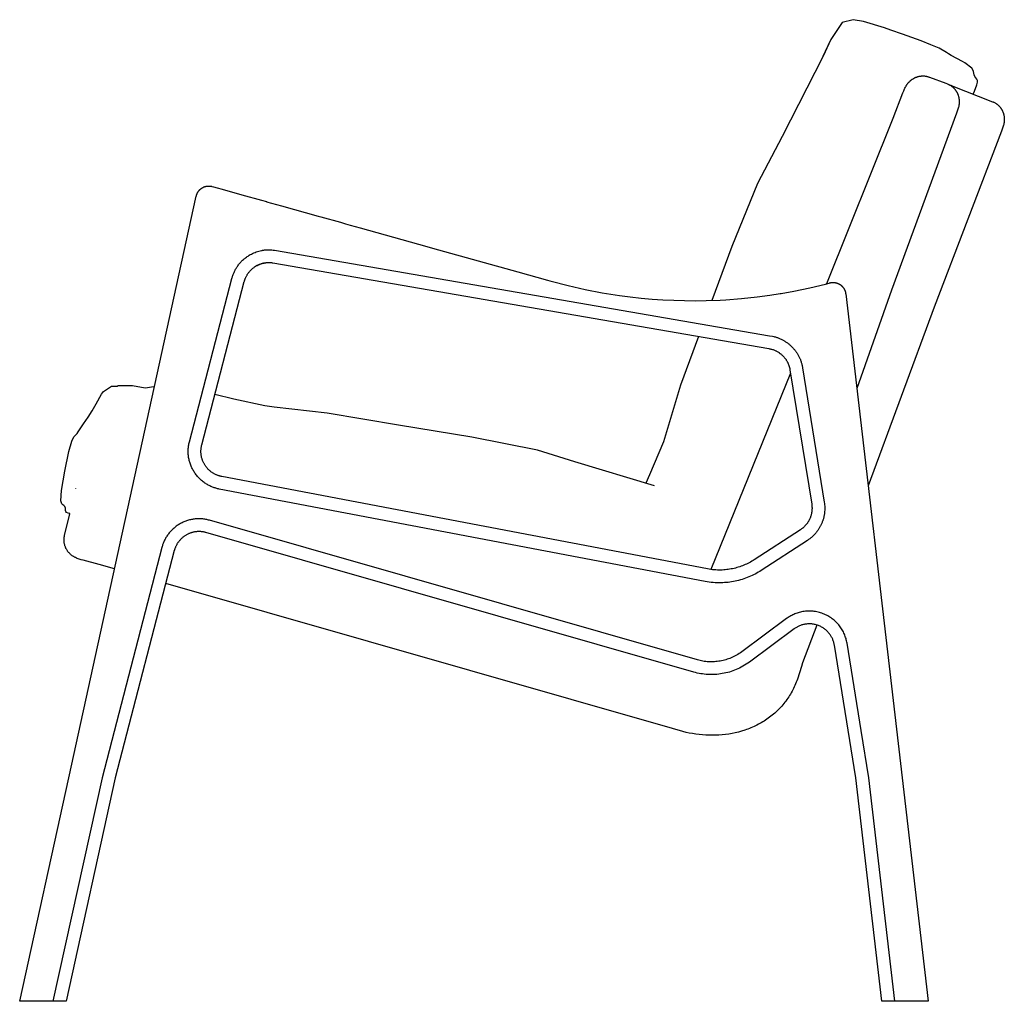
# Model space of a CAD drawing. Header units: millimetres. Extents: x 5000 to 6969, y 0 to 2041.
# Tile 3 of 3: x 6197 to 6969, y 1272 to 2041. Entities that reach past the tile are written whole.
import ezdxf

# ---------------------------------------------------------------- set-up
doc = ezdxf.new("R2010")
doc.units = ezdxf.units.MM
doc.layers.add('Archiv', color=7, linetype='Continuous')
doc.layers.add('Make2D$Sichtbar$Kurven', color=7, linetype='Continuous')

msp = doc.modelspace()

# ---------------------------------------------------------------- linework, layer by layer
at = {"layer": 'Archiv'}
msp.add_lwpolyline([(6801.68, 1763.91), (6739.22, 1610.14)], dxfattribs=at)
at = {"layer": 'Make2D$Sichtbar$Kurven', "color": 7, "lineweight": -3}
for points in [[(6944.89, 1982.66), (6945.89, 1985.02), (6947.81, 1989.95), (6948.26, 1991.9), (6948.11, 1993.25), (6947.59, 1994.43), (6946.09, 1996.49), (6945.6, 1997.69), (6945.31, 1999.05), (6945.18, 2000.28), (6944.88, 2001.27), (6943.71, 2002.98), (6938.22, 2007.04), (6936.49, 2008.12), (6927.48, 2012.89), (6925.42, 2014.25), (6923.82, 2015.34), (6918.12, 2018.62), (6911.65, 2021.32), (6904.12, 2024.31), (6889.39, 2029.74), (6880.37, 2032.63), (6875.27, 2034.5), (6858.8, 2039.64), (6850.85, 2040.96), (6842.25, 2038.8), (6833.39, 2025.53), (6827.26, 2012.42), (6795.26, 1949.53), (6775.82, 1912.47), (6755.7, 1863.34), (6740.06, 1821.01)], [(6827.26, 2012.42), (6832.92, 2024.54)], [(6830.26, 1834.15), (6882.16, 1963.82), (6889.79, 1983.76), (6890.39, 1985.24), (6891.04, 1986.7), (6891.38, 1987.41), (6891.73, 1988.1), (6892.05, 1988.69), (6892.21, 1988.98), (6892.39, 1989.27), (6892.56, 1989.55), (6892.75, 1989.83), (6892.94, 1990.11), (6893.13, 1990.38), (6893.33, 1990.64), (6893.53, 1990.91), (6893.74, 1991.17), (6893.95, 1991.42), (6894.17, 1991.67), (6894.4, 1991.92), (6894.62, 1992.16), (6894.86, 1992.39), (6895.09, 1992.62), (6895.33, 1992.85), (6895.58, 1993.07), (6895.83, 1993.28), (6896.08, 1993.49), (6896.34, 1993.7), (6896.6, 1993.9), (6896.86, 1994.09), (6897.13, 1994.28), (6897.4, 1994.46), (6897.68, 1994.63), (6897.95, 1994.8), (6898.23, 1994.97), (6898.52, 1995.12), (6898.8, 1995.28), (6899.09, 1995.42), (6899.38, 1995.56), (6899.68, 1995.69), (6899.98, 1995.82), (6900.27, 1995.94), (6900.57, 1996.05), (6900.88, 1996.15), (6901.18, 1996.25), (6901.49, 1996.34), (6901.8, 1996.43), (6902.11, 1996.51), (6902.42, 1996.58), (6902.73, 1996.65), (6903.04, 1996.7), (6903.35, 1996.75), (6903.67, 1996.8), (6903.98, 1996.83), (6904.3, 1996.86), (6904.61, 1996.89), (6904.93, 1996.9), (6905.25, 1996.91), (6905.56, 1996.91), (6905.88, 1996.9), (6906.2, 1996.89), (6906.51, 1996.87), (6906.82, 1996.84), (6907.14, 1996.81), (6907.6, 1996.74), (6908.09, 1996.65), (6908.32, 1996.6), (6908.56, 1996.55), (6909.02, 1996.44), (6909.48, 1996.31), (6909.71, 1996.23), (6909.94, 1996.16), (6910.25, 1996.05), (6910.56, 1995.93)], [(6910.56, 1995.93), (6923.4, 1991.12)], [(6923.4, 1991.12), (6924.75, 1990.6)], [(6924.52, 1990.69), (6924.83, 1990.57), (6925.13, 1990.45), (6925.35, 1990.35), (6925.57, 1990.25), (6926, 1990.04), (6926.43, 1989.82), (6926.64, 1989.7), (6926.85, 1989.58), (6927.26, 1989.32), (6927.65, 1989.06), (6927.91, 1988.88), (6928.16, 1988.69), (6928.41, 1988.5), (6928.66, 1988.29), (6928.9, 1988.09), (6929.13, 1987.88), (6929.4, 1987.62), (6929.59, 1987.44), (6929.81, 1987.21), (6930.02, 1986.98), (6930.23, 1986.74), (6930.44, 1986.5), (6930.64, 1986.25), (6930.83, 1986), (6931.02, 1985.74), (6931.21, 1985.48), (6931.38, 1985.22), (6931.56, 1984.95), (6931.72, 1984.68), (6931.88, 1984.4), (6932.04, 1984.12), (6932.19, 1983.84), (6932.33, 1983.55), (6932.47, 1983.26), (6932.6, 1982.96), (6932.72, 1982.66), (6932.84, 1982.36), (6932.96, 1982.06), (6933.06, 1981.75), (6933.16, 1981.44), (6933.26, 1981.13), (6933.34, 1980.82), (6933.42, 1980.5), (6933.5, 1980.18), (6933.57, 1979.86), (6933.63, 1979.54), (6933.68, 1979.22), (6933.73, 1978.89), (6933.77, 1978.57), (6933.81, 1978.24), (6933.84, 1977.91), (6933.86, 1977.58), (6933.88, 1977.25), (6933.89, 1976.92), (6933.89, 1976.59), (6933.89, 1976.26), (6933.87, 1975.92), (6933.86, 1975.59), (6933.83, 1975.26), (6933.8, 1974.93), (6933.77, 1974.6), (6933.72, 1974.27), (6933.68, 1973.94), (6933.62, 1973.61), (6933.56, 1973.28), (6933.49, 1972.95), (6933.33, 1972.3), (6933.13, 1971.55), (6932.91, 1970.8), (6932.42, 1969.28), (6931.89, 1967.77), (6880.93, 1829.13), (6853.57, 1752.04)], [(6924.75, 1990.6), (6928.15, 1989.22)], [(6928.15, 1989.22), (6927.49, 1989.49), (6927.49, 1989.49), (6927.49, 1989.49)], [(6927.49, 1989.49), (6960.08, 1976.72)], [(6960.08, 1976.72), (6960.38, 1976.6), (6960.68, 1976.47), (6960.9, 1976.37), (6961.12, 1976.27), (6961.55, 1976.05), (6961.97, 1975.82), (6962.18, 1975.7), (6962.39, 1975.58), (6962.8, 1975.31), (6963.18, 1975.05), (6963.44, 1974.86), (6963.69, 1974.67), (6963.93, 1974.47), (6964.18, 1974.26), (6964.41, 1974.05), (6964.65, 1973.84), (6964.91, 1973.58), (6965.1, 1973.39), (6965.31, 1973.16), (6965.53, 1972.93), (6965.73, 1972.69), (6965.93, 1972.44), (6966.13, 1972.19), (6966.32, 1971.94), (6966.51, 1971.68), (6966.69, 1971.42), (6966.86, 1971.15), (6967.03, 1970.88), (6967.19, 1970.6), (6967.35, 1970.32), (6967.5, 1970.04), (6967.65, 1969.76), (6967.78, 1969.47), (6967.92, 1969.17), (6968.04, 1968.88), (6968.16, 1968.58), (6968.28, 1968.27), (6968.39, 1967.97), (6968.49, 1967.66), (6968.59, 1967.35), (6968.67, 1967.04), (6968.76, 1966.72), (6968.83, 1966.4), (6968.9, 1966.09), (6968.97, 1965.76), (6969.02, 1965.44), (6969.07, 1965.12), (6969.12, 1964.79), (6969.16, 1964.46), (6969.19, 1964.14), (6969.21, 1963.81), (6969.23, 1963.48), (6969.24, 1963.15), (6969.24, 1962.82), (6969.24, 1962.48), (6969.23, 1962.15), (6969.22, 1961.82), (6969.2, 1961.49), (6969.17, 1961.16), (6969.13, 1960.83), (6969.09, 1960.5), (6969.04, 1960.16), (6968.99, 1959.84), (6968.93, 1959.51), (6968.86, 1959.18), (6968.79, 1958.85), (6968.62, 1958.2), (6968.41, 1957.46), (6968.18, 1956.71), (6967.67, 1955.19), (6967.11, 1953.7), (6914.19, 1815.79), (6862.47, 1675.8)], [(6335.94, 1902.78), (6336, 1903), (6336.05, 1903.22), (6336.12, 1903.45), (6336.18, 1903.67), (6336.26, 1903.9), (6336.34, 1904.12), (6336.43, 1904.35), (6336.52, 1904.57), (6336.62, 1904.79), (6336.72, 1905.02), (6336.84, 1905.24), (6336.95, 1905.46), (6337.08, 1905.68), (6337.21, 1905.9), (6337.35, 1906.11), (6337.49, 1906.32), (6337.64, 1906.53), (6337.79, 1906.74), (6337.96, 1906.95), (6338.12, 1907.15), (6338.3, 1907.34), (6338.48, 1907.54), (6338.66, 1907.73), (6338.85, 1907.91), (6339.05, 1908.09), (6339.25, 1908.27), (6339.46, 1908.44), (6339.67, 1908.6), (6339.89, 1908.76), (6340.11, 1908.92), (6340.33, 1909.06), (6340.56, 1909.21)], [(6340.56, 1909.21), (6340.77, 1909.33), (6340.99, 1909.45), (6341.21, 1909.56), (6341.43, 1909.67), (6341.66, 1909.78), (6341.89, 1909.87), (6342.12, 1909.97), (6342.36, 1910.06), (6342.6, 1910.14), (6342.84, 1910.21), (6343.08, 1910.28), (6343.33, 1910.35), (6343.58, 1910.4), (6343.83, 1910.46), (6344.08, 1910.5), (6344.33, 1910.54)], [(6344.33, 1910.54), (6344.58, 1910.57), (6344.83, 1910.6), (6345.08, 1910.61), (6345.34, 1910.63), (6345.59, 1910.63), (6345.84, 1910.63), (6346.09, 1910.63), (6346.34, 1910.61)], [(6346.34, 1910.61), (6346.59, 1910.6), (6346.84, 1910.57), (6347.09, 1910.54), (6347.34, 1910.5)], [(6347.34, 1910.5), (6347.59, 1910.46), (6347.84, 1910.41), (6348.08, 1910.35), (6348.32, 1910.29)], [(6348.32, 1910.29), (6348.4, 1910.27)], [(6348.4, 1910.27), (6349.29, 1910.02)], [(6349.29, 1910.02), (6352.2, 1909.2)], [(6352.2, 1909.2), (6356.08, 1908.12)], [(6356.08, 1908.12), (6371.59, 1903.79)], [(6235.93, 1446.92), (6335.94, 1902.78)], [(6371.59, 1903.79), (6387.11, 1899.45)], [(6387.11, 1899.45), (6390.98, 1898.37)], [(6390.98, 1898.37), (6391.06, 1898.35)], [(6391.06, 1898.35), (6402.62, 1895.12)], [(6402.62, 1895.12), (6431.32, 1887.1)], [(6431.32, 1887.1), (6433.56, 1886.48)], [(6433.56, 1886.48), (6448.94, 1882.18)], [(6448.94, 1882.18), (6452.77, 1881.11)], [(6452.77, 1881.11), (6454.69, 1880.57)], [(6454.69, 1880.57), (6456.6, 1880.04)], [(6456.6, 1880.04), (6464.26, 1877.9)], [(6464.26, 1877.9), (6510.15, 1865.08)], [(6376.47, 1855.76), (6376.91, 1856.04), (6377.35, 1856.31), (6378.25, 1856.84), (6379.17, 1857.33), (6380.1, 1857.78), (6381.04, 1858.21), (6381.99, 1858.6), (6382.95, 1858.96), (6383.93, 1859.29), (6384.93, 1859.58), (6385.93, 1859.85), (6386.94, 1860.08), (6387.44, 1860.18), (6387.94, 1860.27), (6388.97, 1860.42), (6389.48, 1860.49), (6390, 1860.55), (6390.52, 1860.59), (6391.03, 1860.63), (6391.55, 1860.66), (6392.06, 1860.68), (6392.59, 1860.69), (6393.11, 1860.69), (6393.64, 1860.67), (6394.16, 1860.65), (6394.67, 1860.62), (6395.19, 1860.58), (6396.21, 1860.47), (6397.24, 1860.33), (6785.16, 1793.28), (6787.47, 1792.85), (6788.64, 1792.6), (6789.22, 1792.46), (6789.8, 1792.31), (6790.37, 1792.14), (6790.93, 1791.97), (6791.48, 1791.79), (6792.03, 1791.59), (6792.58, 1791.38), (6793.14, 1791.15), (6793.69, 1790.91), (6794.23, 1790.66), (6794.76, 1790.4), (6795.29, 1790.13), (6795.81, 1789.85), (6796.32, 1789.56), (6796.82, 1789.26), (6797.33, 1788.95), (6797.82, 1788.63), (6798.31, 1788.31), (6798.8, 1787.97), (6799.29, 1787.62), (6799.76, 1787.26), (6800.23, 1786.89), (6800.69, 1786.52), (6801.14, 1786.14), (6801.58, 1785.75), (6802.01, 1785.35)], [(6510.15, 1865.08), (6525.87, 1860.69)], [(6525.87, 1860.69), (6587.84, 1843.38)], [(6363.85, 1838.2), (6364.02, 1838.82), (6364.2, 1839.42), (6364.39, 1840.03), (6364.59, 1840.63), (6364.81, 1841.22), (6365.04, 1841.81), (6365.28, 1842.4), (6365.54, 1842.98), (6365.82, 1843.58), (6366.11, 1844.18), (6366.42, 1844.77), (6366.74, 1845.36), (6367.07, 1845.94), (6367.42, 1846.51), (6367.78, 1847.07), (6368.15, 1847.62), (6368.55, 1848.19), (6368.96, 1848.74), (6369.38, 1849.29), (6369.82, 1849.83), (6370.26, 1850.35), (6370.73, 1850.87), (6371.2, 1851.38), (6371.68, 1851.87), (6372.23, 1852.41), (6372.8, 1852.93), (6373.38, 1853.44), (6373.98, 1853.94), (6374.58, 1854.42), (6375.2, 1854.88), (6375.83, 1855.33), (6376.47, 1855.76)], [(6373.53, 1835.69), (6373.64, 1836.09), (6373.76, 1836.5), (6373.89, 1836.9), (6374.02, 1837.3), (6374.17, 1837.7), (6374.32, 1838.09), (6374.48, 1838.48), (6374.65, 1838.87), (6374.84, 1839.27), (6375.04, 1839.67), (6375.24, 1840.07), (6375.45, 1840.46), (6375.68, 1840.84), (6375.91, 1841.22), (6376.15, 1841.59), (6376.39, 1841.96), (6376.66, 1842.34), (6376.93, 1842.71), (6377.22, 1843.08), (6377.51, 1843.43), (6377.8, 1843.79), (6378.11, 1844.13), (6378.43, 1844.47), (6378.75, 1844.8), (6379.13, 1845.17), (6379.52, 1845.53), (6379.92, 1845.88), (6380.33, 1846.22), (6380.75, 1846.54), (6381.17, 1846.86), (6381.61, 1847.17), (6382.05, 1847.46)], [(6382.05, 1847.45), (6382.47, 1847.72), (6382.9, 1847.97), (6383.33, 1848.22), (6383.77, 1848.45), (6384.22, 1848.68), (6384.67, 1848.89), (6385.13, 1849.1), (6385.6, 1849.29), (6386.06, 1849.47), (6386.53, 1849.64), (6387, 1849.8), (6387.47, 1849.94), (6387.93, 1850.07), (6388.38, 1850.19), (6388.84, 1850.29), (6389.37, 1850.4), (6390.03, 1850.52), (6390.12, 1850.53)], [(6385.49, 1849.24), (6385.49, 1849.24), (6385.44, 1849.22), (6385.2, 1849.12), (6384.67, 1848.89), (6384.22, 1848.67), (6383.77, 1848.45), (6383.33, 1848.22), (6382.9, 1847.97), (6382.47, 1847.72), (6382.05, 1847.45)], [(6382.05, 1847.46), (6382.06, 1847.44)], [(6382.06, 1847.44), (6382.48, 1847.71), (6382.91, 1847.96), (6383.34, 1848.21), (6383.78, 1848.44), (6384.22, 1848.67), (6384.68, 1848.89), (6385.14, 1849.09), (6385.6, 1849.29), (6386.06, 1849.47), (6386.53, 1849.63), (6387, 1849.79), (6387.48, 1849.94), (6387.95, 1850.07), (6388.42, 1850.19), (6388.9, 1850.3), (6389.37, 1850.4), (6389.86, 1850.49), (6390.36, 1850.57)], [(6384.62, 1848.87), (6384.62, 1848.87), (6384.62, 1848.87), (6384.62, 1848.87), (6384.82, 1848.96), (6385.18, 1849.12)], [(6384.91, 1849), (6385.42, 1849.21), (6385.81, 1849.37), (6386.38, 1849.57), (6386.72, 1849.69), (6387.08, 1849.8), (6387.47, 1849.92), (6388.05, 1850.07), (6388.7, 1850.22), (6389.04, 1850.29), (6389.66, 1850.41), (6390.08, 1850.47), (6390.51, 1850.53), (6390.94, 1850.57), (6391.37, 1850.61), (6391.85, 1850.64), (6392.34, 1850.66), (6392.82, 1850.67), (6393.36, 1850.66), (6393.85, 1850.65), (6394.34, 1850.62), (6394.82, 1850.58), (6395.31, 1850.52), (6395.8, 1850.46), (6784.63, 1783.23), (6785.21, 1783.13), (6785.78, 1783.01), (6786.34, 1782.88), (6786.89, 1782.73), (6787.44, 1782.57), (6787.98, 1782.39), (6788.52, 1782.2), (6789.06, 1781.98), (6789.59, 1781.76), (6790.12, 1781.52), (6790.47, 1781.35), (6790.81, 1781.17), (6791.23, 1780.94), (6791.81, 1780.6), (6792.14, 1780.4), (6792.66, 1780.06), (6792.89, 1779.9)], [(6389.1, 1850.4), (6389.15, 1850.41), (6389.15, 1850.41)], [(6390.36, 1850.57), (6390.38, 1850.57), (6390.38, 1850.57), (6390.38, 1850.57), (6390.38, 1850.57), (6390.38, 1850.57), (6390.38, 1850.57), (6390.38, 1850.57), (6390.38, 1850.57)], [(6330.54, 1710.2), (6363.85, 1838.2)], [(6587.84, 1843.38), (6611.11, 1836.88)], [(6611.11, 1836.88), (6613.05, 1836.34)], [(6340.22, 1707.68), (6373.53, 1835.69)], [(6613.05, 1836.34), (6614.04, 1836.06)], [(6614.04, 1836.06), (6627.3, 1832.59), (6640.66, 1829.56), (6654.11, 1826.98), (6667.61, 1824.84), (6676.09, 1823.73), (6684.6, 1822.8), (6693.11, 1822.04), (6701.63, 1821.46), (6710.15, 1821.05), (6718.67, 1820.82), (6727.17, 1820.76), (6735.66, 1820.88), (6746.44, 1821.28), (6750.88, 1821.52), (6763.19, 1822.46), (6775.51, 1823.76), (6785.48, 1825.09), (6793.57, 1826.35)], [(6794.24, 1826.46), (6804.27, 1828.27), (6816.7, 1830.86), (6829.02, 1833.83)], [(6829.02, 1833.83), (6831.94, 1834.59)], [(6831.94, 1834.59), (6832.27, 1834.68)], [(6832.27, 1834.68), (6832.42, 1834.72)], [(6832.42, 1834.72), (6832.68, 1834.78), (6832.95, 1834.84), (6833.23, 1834.9), (6833.51, 1834.94), (6833.78, 1834.98), (6834.07, 1835.01), (6834.35, 1835.03), (6834.63, 1835.04), (6834.92, 1835.05), (6835.21, 1835.05), (6835.49, 1835.04), (6835.78, 1835.02), (6836.07, 1834.99), (6836.35, 1834.96), (6836.64, 1834.91), (6836.92, 1834.86)], [(6836.92, 1834.86), (6837.17, 1834.81), (6837.41, 1834.75), (6837.66, 1834.69), (6837.9, 1834.62), (6838.14, 1834.54), (6838.38, 1834.46), (6838.61, 1834.37), (6838.84, 1834.28)], [(6838.84, 1834.28), (6839.08, 1834.17), (6839.31, 1834.07), (6839.53, 1833.96), (6839.76, 1833.84), (6839.98, 1833.72), (6840.19, 1833.59), (6840.4, 1833.46), (6840.61, 1833.32)], [(6840.61, 1833.32), (6840.84, 1833.15), (6841.07, 1832.98), (6841.3, 1832.81), (6841.51, 1832.62), (6841.73, 1832.44), (6841.93, 1832.24), (6842.13, 1832.04), (6842.33, 1831.84), (6842.52, 1831.63), (6842.7, 1831.41), (6842.87, 1831.2), (6843.04, 1830.97), (6843.2, 1830.75), (6843.36, 1830.52), (6843.5, 1830.29), (6843.64, 1830.06), (6843.77, 1829.82), (6843.9, 1829.58), (6844.02, 1829.34), (6844.13, 1829.1), (6844.23, 1828.86), (6844.33, 1828.62), (6844.42, 1828.37), (6844.5, 1828.13), (6844.57, 1827.89), (6844.64, 1827.64), (6844.7, 1827.4), (6844.76, 1827.16), (6844.81, 1826.92), (6844.85, 1826.68), (6844.89, 1826.45), (6844.92, 1826.21)], [(6793.57, 1826.35), (6794.24, 1826.46)], [(6844.92, 1826.21), (6889.18, 1446.92)], [(6729.64, 1792.78), (6715.5, 1754.45), (6702.23, 1710.14), (6691.16, 1684.18), (6688.4, 1677.85)], [(6802.01, 1785.35), (6802.42, 1784.96), (6802.82, 1784.56), (6803.22, 1784.15), (6803.62, 1783.73), (6804, 1783.3), (6804.38, 1782.86), (6804.75, 1782.42), (6805.11, 1781.97), (6805.46, 1781.51), (6805.8, 1781.04), (6806.14, 1780.57), (6806.46, 1780.1), (6806.78, 1779.61), (6807.08, 1779.12), (6807.38, 1778.63), (6807.67, 1778.13), (6807.94, 1777.62), (6808.21, 1777.11), (6808.46, 1776.61), (6808.7, 1776.1), (6808.93, 1775.59), (6809.15, 1775.08), (6809.37, 1774.56), (6809.57, 1774.04), (6809.76, 1773.51), (6809.94, 1772.98), (6810.13, 1772.4), (6810.31, 1771.82), (6810.47, 1771.23), (6810.62, 1770.64), (6810.76, 1770.05), (6810.89, 1769.45), (6811.01, 1768.85), (6811.11, 1768.25)], [(6792.89, 1779.9), (6793.68, 1779.31), (6794.06, 1779.01), (6794.42, 1778.71), (6794.76, 1778.41), (6795.1, 1778.12), (6795.41, 1777.82), (6795.71, 1777.53)], [(6795.71, 1777.53), (6795.98, 1777.25), (6796.24, 1776.97), (6796.5, 1776.69), (6796.75, 1776.4), (6797, 1776.1), (6797.24, 1775.8), (6797.47, 1775.49), (6797.7, 1775.18), (6797.92, 1774.87), (6798.14, 1774.55), (6798.35, 1774.23), (6798.55, 1773.9), (6798.75, 1773.57), (6798.94, 1773.24), (6799.13, 1772.9), (6799.3, 1772.56), (6799.47, 1772.23), (6799.63, 1771.89), (6799.79, 1771.55), (6799.93, 1771.21), (6800.08, 1770.86), (6800.21, 1770.51), (6800.34, 1770.16), (6800.46, 1769.81), (6800.59, 1769.42), (6800.7, 1769.03), (6800.81, 1768.64), (6800.91, 1768.25), (6801.01, 1767.85), (6801.09, 1767.45), (6801.17, 1767.06), (6801.24, 1766.66)], [(6811.11, 1768.25), (6828.14, 1662.81)], [(6801.24, 1766.66), (6818.27, 1661.22)], [(6236.86, 1653.89), (6235.57, 1654.17), (6234.18, 1654.84), (6233.63, 1655.58), (6233.39, 1656.41), (6233.4, 1657.22), (6233.33, 1658.17), (6232.87, 1659.36), (6232.13, 1660.37), (6231.28, 1660.88), (6230.42, 1661.57), (6229.78, 1663.98), (6230.33, 1671.92), (6232.8, 1687.27), (6235.98, 1702.6), (6238.45, 1710.65), (6239.96, 1713.98), (6242.67, 1716.78), (6243.26, 1717.87), (6247.4, 1724.19), (6251.2, 1729.52), (6254.33, 1734.5), (6257.36, 1739.99), (6261.61, 1747.44), (6263.3, 1749.55), (6269.38, 1753.85), (6273.96, 1753.79), (6274.6, 1754.28), (6285.89, 1754.19), (6295.94, 1752.4), (6297.73, 1752.84), (6300.79, 1753.32), (6303.17, 1753.41)], [(6694.95, 1675.56), (6632.71, 1694.45), (6603.23, 1703.58), (6551.83, 1713.91), (6494.51, 1723.25), (6438.41, 1732.52), (6396.87, 1737.41), (6389.69, 1738.39), (6365.43, 1743.72), (6350.51, 1747.23)], [(6353.96, 1673.17), (6353.29, 1673.31), (6352.62, 1673.46), (6351.95, 1673.63), (6351.29, 1673.81), (6350.63, 1674.01), (6349.98, 1674.22), (6349.33, 1674.44), (6348.68, 1674.69), (6347.98, 1674.97), (6347.29, 1675.27), (6346.6, 1675.59), (6345.93, 1675.92), (6345.26, 1676.28), (6344.6, 1676.65), (6343.95, 1677.03), (6343.31, 1677.43), (6342.65, 1677.87), (6342, 1678.33), (6341.37, 1678.8), (6340.74, 1679.29), (6340.13, 1679.79), (6339.54, 1680.31), (6338.96, 1680.85), (6338.39, 1681.4), (6337.84, 1681.96), (6337.31, 1682.53), (6336.79, 1683.12), (6336.29, 1683.73), (6335.8, 1684.34), (6335.33, 1684.97), (6334.88, 1685.61), (6334.44, 1686.26), (6334.02, 1686.92), (6333.61, 1687.6), (6333.23, 1688.28), (6332.86, 1688.98), (6332.51, 1689.68), (6332.18, 1690.39), (6331.87, 1691.12), (6331.58, 1691.85), (6331.3, 1692.59), (6331.05, 1693.34), (6330.81, 1694.1), (6330.6, 1694.86), (6330.4, 1695.63), (6330.22, 1696.41), (6330.07, 1697.19), (6329.94, 1697.97), (6329.83, 1698.72), (6329.74, 1699.48), (6329.67, 1700.24), (6329.62, 1701), (6329.58, 1701.76), (6329.57, 1702.52), (6329.58, 1703.28), (6329.6, 1704.04), (6329.65, 1704.82), (6329.72, 1705.6), (6329.8, 1706.37), (6329.91, 1707.14), (6330.04, 1707.91), (6330.18, 1708.68), (6330.35, 1709.44), (6330.54, 1710.2)], [(6341.75, 1693.56), (6341.52, 1694.02), (6341.31, 1694.49), (6341.1, 1694.97), (6340.91, 1695.44), (6340.73, 1695.94), (6340.56, 1696.44), (6340.4, 1696.95), (6340.25, 1697.46), (6340.12, 1697.97), (6340.01, 1698.49), (6339.9, 1699.01), (6339.81, 1699.53), (6339.74, 1700.03), (6339.68, 1700.53), (6339.63, 1701.04), (6339.6, 1701.55), (6339.58, 1702.05), (6339.57, 1702.56), (6339.57, 1703.07), (6339.59, 1703.57), (6339.62, 1704.09), (6339.67, 1704.61), (6339.73, 1705.13), (6339.8, 1705.64), (6339.88, 1706.16), (6339.98, 1706.67), (6340.09, 1707.17), (6340.22, 1707.68)], [(6355.83, 1682.99), (6355.38, 1683.09), (6354.94, 1683.19), (6354.49, 1683.3), (6354.05, 1683.42), (6353.61, 1683.55), (6353.17, 1683.69), (6352.74, 1683.84), (6352.31, 1684.01), (6351.85, 1684.19), (6351.38, 1684.39), (6350.93, 1684.61), (6350.47, 1684.83), (6350.03, 1685.07), (6349.59, 1685.31), (6349.15, 1685.57), (6348.73, 1685.84), (6348.29, 1686.13), (6347.86, 1686.43), (6347.43, 1686.75), (6347.02, 1687.07), (6346.61, 1687.41), (6346.22, 1687.75), (6345.83, 1688.11), (6345.45, 1688.48), (6345.08, 1688.85), (6344.73, 1689.24), (6344.38, 1689.63), (6344.05, 1690.03), (6343.72, 1690.44), (6343.41, 1690.86), (6343.11, 1691.29), (6342.82, 1691.72), (6342.53, 1692.17), (6342.26, 1692.63), (6342, 1693.09), (6341.75, 1693.56)], [(6736.67, 1610.56), (6355.83, 1682.99)], [(6241.16, 1673.74), (6241.16, 1673.72)], [(6734.8, 1600.73), (6353.96, 1673.17)], [(6818.27, 1661.22), (6818.37, 1660.54), (6818.44, 1659.86), (6818.49, 1659.18), (6818.52, 1658.5), (6818.52, 1657.81), (6818.51, 1657.13), (6818.46, 1656.45), (6818.4, 1655.77), (6818.35, 1655.41), (6818.3, 1655.06), (6818.25, 1654.71), (6818.19, 1654.35), (6818.12, 1654), (6818.04, 1653.66), (6817.96, 1653.31), (6817.87, 1652.96), (6817.78, 1652.62), (6817.68, 1652.28), (6817.58, 1651.94), (6817.46, 1651.6), (6817.35, 1651.26), (6817.22, 1650.93), (6817.09, 1650.59), (6816.96, 1650.26), (6816.82, 1649.94), (6816.67, 1649.61), (6816.52, 1649.29), (6816.36, 1648.97), (6816.19, 1648.65), (6816.02, 1648.33), (6815.84, 1648.02), (6815.66, 1647.72), (6815.48, 1647.41), (6815.28, 1647.11), (6815.09, 1646.81), (6814.88, 1646.52), (6814.67, 1646.23), (6814.46, 1645.94), (6814.24, 1645.66), (6814.02, 1645.38), (6813.77, 1645.08), (6813.52, 1644.79), (6813.26, 1644.5), (6812.99, 1644.22), (6812.72, 1643.94), (6812.45, 1643.67), (6812.17, 1643.4), (6811.88, 1643.14), (6811.59, 1642.88), (6811.29, 1642.63), (6810.99, 1642.39), (6810.69, 1642.15), (6810.38, 1641.92), (6810.07, 1641.69), (6809.75, 1641.47), (6809.42, 1641.26)], [(6828.14, 1662.81), (6828.29, 1661.8), (6828.4, 1660.78), (6828.48, 1659.75), (6828.52, 1658.73), (6828.52, 1657.7), (6828.5, 1656.68), (6828.43, 1655.66), (6828.33, 1654.63), (6828.27, 1654.1), (6828.19, 1653.57), (6828.11, 1653.05), (6828.02, 1652.52), (6827.91, 1651.99), (6827.8, 1651.47), (6827.68, 1650.95), (6827.55, 1650.43), (6827.41, 1649.92), (6827.26, 1649.4), (6827.1, 1648.89), (6826.93, 1648.38), (6826.76, 1647.88), (6826.57, 1647.38), (6826.38, 1646.88), (6826.17, 1646.38), (6825.96, 1645.89), (6825.74, 1645.4), (6825.51, 1644.92), (6825.27, 1644.44), (6825.02, 1643.96), (6824.77, 1643.49), (6824.5, 1643.02), (6824.23, 1642.56), (6823.95, 1642.1), (6823.66, 1641.65), (6823.37, 1641.2), (6823.06, 1640.76), (6822.75, 1640.33), (6822.43, 1639.9), (6822.1, 1639.47), (6821.76, 1639.05), (6821.39, 1638.61), (6821.01, 1638.17), (6820.62, 1637.74), (6820.23, 1637.31), (6819.82, 1636.9), (6819.41, 1636.49), (6818.99, 1636.09), (6818.56, 1635.7), (6818.12, 1635.31), (6817.68, 1634.94), (6817.23, 1634.57), (6816.77, 1634.21), (6816.31, 1633.86), (6815.84, 1633.52), (6815.36, 1633.19), (6814.87, 1632.87)], [(6232.67, 1636.88), (6236.51, 1652.73), (6236.65, 1653.26), (6236.75, 1653.58), (6236.86, 1653.89)], [(6346.27, 1648.69), (6345.54, 1648.89), (6344.8, 1649.07), (6344.05, 1649.24), (6343.3, 1649.38), (6342.55, 1649.5), (6341.8, 1649.61), (6341.04, 1649.7), (6340.28, 1649.76), (6339.54, 1649.81), (6338.8, 1649.84), (6338.06, 1649.85), (6337.31, 1649.84), (6336.57, 1649.81), (6335.83, 1649.77), (6335.09, 1649.71), (6334.36, 1649.62), (6333.59, 1649.52), (6332.83, 1649.4), (6332.07, 1649.25), (6331.32, 1649.09), (6330.57, 1648.91), (6329.82, 1648.71), (6329.08, 1648.48), (6328.35, 1648.24), (6327.63, 1647.99), (6326.91, 1647.72), (6326.21, 1647.42), (6325.51, 1647.11), (6324.82, 1646.79), (6324.14, 1646.44), (6323.47, 1646.08), (6322.81, 1645.7), (6322.16, 1645.31), (6321.51, 1644.9), (6320.88, 1644.47), (6320.26, 1644.03), (6319.65, 1643.57), (6319.06, 1643.09), (6318.47, 1642.6), (6317.9, 1642.1), (6317.34, 1641.58), (6316.79, 1641.04), (6316.25, 1640.49), (6315.73, 1639.92), (6315.22, 1639.35), (6314.73, 1638.75), (6314.25, 1638.15), (6313.79, 1637.54), (6313.36, 1636.94), (6312.95, 1636.32), (6312.55, 1635.7), (6312.17, 1635.07), (6311.81, 1634.43), (6311.46, 1633.79), (6311.12, 1633.13), (6310.8, 1632.46), (6310.53, 1631.85), (6310.27, 1631.23), (6310.02, 1630.61), (6309.78, 1629.97), (6309.56, 1629.34), (6309.36, 1628.7), (6309.17, 1628.05), (6308.99, 1627.4)], [(6728.65, 1539.29), (6346.27, 1648.69)], [(6271.84, 1610.57), (6259.75, 1614.06), (6247.13, 1617.36), (6245.64, 1617.79), (6244.89, 1618.02), (6244.14, 1618.27), (6243.39, 1618.53), (6242.66, 1618.81), (6241.94, 1619.11), (6241.23, 1619.42), (6240.85, 1619.61), (6240.47, 1619.8), (6240.1, 1620), (6239.73, 1620.22), (6239.37, 1620.44), (6239.02, 1620.68), (6238.67, 1620.92), (6238.33, 1621.17), (6237.99, 1621.44), (6237.67, 1621.71), (6237.35, 1621.99), (6237.03, 1622.27), (6236.73, 1622.57), (6236.44, 1622.87), (6236.15, 1623.19), (6235.87, 1623.51), (6235.6, 1623.83), (6235.34, 1624.17), (6235.09, 1624.51), (6234.85, 1624.86), (6234.62, 1625.21), (6234.4, 1625.57), (6234.18, 1625.94), (6233.98, 1626.31), (6233.79, 1626.68), (6233.61, 1627.06), (6233.44, 1627.45), (6233.28, 1627.84), (6233.13, 1628.23), (6233, 1628.63), (6232.87, 1629.03), (6232.76, 1629.44), (6232.65, 1629.85), (6232.56, 1630.26), (6232.48, 1630.67), (6232.41, 1631.08), (6232.35, 1631.5), (6232.31, 1631.92), (6232.28, 1632.19), (6232.27, 1632.47), (6232.25, 1632.75), (6232.24, 1633.17), (6232.24, 1633.59), (6232.26, 1634.01), (6232.28, 1634.42), (6232.32, 1634.83), (6232.36, 1635.25), (6232.42, 1635.65), (6232.49, 1636.06), (6232.57, 1636.46), (6232.67, 1636.88)], [(6343.52, 1639.08), (6343.03, 1639.21), (6342.54, 1639.33), (6342.04, 1639.44), (6341.54, 1639.54), (6341.04, 1639.62), (6340.54, 1639.69), (6340.03, 1639.75), (6339.53, 1639.79), (6339.03, 1639.82), (6338.54, 1639.84), (6338.05, 1639.85), (6337.55, 1639.84), (6337.06, 1639.83), (6336.56, 1639.8), (6336.07, 1639.75), (6335.58, 1639.7), (6335.07, 1639.63), (6334.56, 1639.55), (6334.05, 1639.45), (6333.55, 1639.34), (6333.05, 1639.22), (6332.55, 1639.09), (6332.06, 1638.94), (6331.57, 1638.78), (6331.09, 1638.61), (6330.62, 1638.43), (6330.15, 1638.23), (6329.68, 1638.03), (6329.22, 1637.81), (6328.77, 1637.58), (6328.32, 1637.34), (6327.88, 1637.09), (6327.44, 1636.82), (6327.02, 1636.55), (6326.6, 1636.26), (6326.18, 1635.97), (6325.78, 1635.66), (6325.38, 1635.35), (6324.99, 1635.02), (6324.61, 1634.68), (6324.23, 1634.33), (6323.87, 1633.98), (6323.51, 1633.61), (6323.16, 1633.23), (6322.82, 1632.85), (6322.49, 1632.45), (6322.18, 1632.05), (6321.87, 1631.64), (6321.58, 1631.24), (6321.31, 1630.83), (6321.04, 1630.42), (6320.79, 1630), (6320.55, 1629.57), (6320.31, 1629.14), (6320.09, 1628.7), (6319.88, 1628.26), (6319.69, 1627.85), (6319.52, 1627.44), (6319.35, 1627.02), (6319.2, 1626.6), (6319.05, 1626.18), (6318.91, 1625.75), (6318.79, 1625.32), (6318.67, 1624.89)], [(6725.9, 1529.68), (6343.52, 1639.08)], [(6809.42, 1641.26), (6773.26, 1617.75)], [(6814.87, 1632.87), (6778.7, 1609.37)], [(6308.99, 1627.4), (6262.02, 1446.92)], [(6318.67, 1624.89), (6272.35, 1446.92)], [(6773.26, 1617.75), (6772.29, 1617.14), (6771.31, 1616.55), (6770.31, 1615.98), (6769.3, 1615.43), (6768.28, 1614.91), (6767.25, 1614.41), (6766.21, 1613.94), (6765.16, 1613.49), (6764.07, 1613.05), (6762.98, 1612.64), (6761.88, 1612.26), (6760.77, 1611.9), (6759.65, 1611.57), (6758.52, 1611.27), (6757.39, 1610.99), (6756.25, 1610.74), (6755.1, 1610.51), (6753.95, 1610.31), (6752.8, 1610.14), (6751.64, 1609.99), (6750.48, 1609.88), (6749.31, 1609.79), (6748.14, 1609.72), (6746.98, 1609.69), (6745.68, 1609.68), (6744.39, 1609.7), (6743.09, 1609.76), (6741.8, 1609.85), (6740.51, 1609.98), (6739.22, 1610.14), (6737.94, 1610.33), (6736.67, 1610.56)], [(6778.7, 1609.37), (6777.54, 1608.63), (6776.37, 1607.92), (6775.17, 1607.24), (6773.96, 1606.59), (6772.74, 1605.96), (6771.5, 1605.36), (6770.25, 1604.79), (6768.99, 1604.25), (6767.69, 1603.73), (6766.37, 1603.24), (6765.05, 1602.78), (6763.72, 1602.35), (6762.38, 1601.95), (6761.02, 1601.59), (6759.66, 1601.25), (6758.3, 1600.95), (6756.92, 1600.68), (6755.54, 1600.44), (6754.15, 1600.23), (6752.76, 1600.06), (6751.37, 1599.92), (6749.97, 1599.81), (6748.57, 1599.73), (6747.17, 1599.69), (6745.61, 1599.68), (6744.06, 1599.71), (6742.51, 1599.78), (6740.96, 1599.89), (6739.41, 1600.04), (6737.87, 1600.23), (6736.33, 1600.46), (6734.8, 1600.73)], [(6822.34, 1566.6), (6811.15, 1536.86), (6810.19, 1534.18), (6807.02, 1524.13), (6806.59, 1522.91), (6806.14, 1521.7), (6805.66, 1520.51), (6805.16, 1519.32), (6804.63, 1518.14), (6804.07, 1516.98), (6803.5, 1515.83), (6802.89, 1514.68), (6802.27, 1513.55), (6801.62, 1512.44), (6800.95, 1511.34), (6800.26, 1510.25), (6799.54, 1509.17), (6798.8, 1508.12), (6798.04, 1507.07), (6797.26, 1506.04), (6796.45, 1505.03), (6795.63, 1504.04), (6794.78, 1503.06), (6793.91, 1502.1), (6793.03, 1501.16), (6792.12, 1500.24), (6791.2, 1499.34), (6790.25, 1498.45), (6789.29, 1497.59), (6788.32, 1496.74), (6787.32, 1495.92), (6786.31, 1495.11), (6785.28, 1494.32), (6784.24, 1493.56), (6783.18, 1492.81), (6782.1, 1492.09), (6781.02, 1491.39), (6779.92, 1490.71), (6778.8, 1490.05), (6777.68, 1489.41), (6776.54, 1488.79), (6775.39, 1488.2), (6774.23, 1487.62), (6773.06, 1487.07), (6771.87, 1486.54), (6770.68, 1486.03), (6769.48, 1485.55), (6768.27, 1485.08), (6767.06, 1484.64), (6765.83, 1484.22), (6763.36, 1483.44), (6760.87, 1482.74), (6758.35, 1482.14), (6755.81, 1481.61), (6753.26, 1481.17), (6750.69, 1480.81), (6748.12, 1480.53), (6745.53, 1480.34), (6742.95, 1480.22), (6740.36, 1480.18), (6737.77, 1480.22), (6735.18, 1480.33), (6732.6, 1480.51), (6730.02, 1480.77), (6727.46, 1481.11), (6724.9, 1481.51), (6722.36, 1481.97), (6719.83, 1482.51), (6717.31, 1483.13), (6709.05, 1485.41), (6311.99, 1599.23)], [(6845.99, 1552.29), (6845.83, 1553.21), (6845.64, 1554.12), (6845.42, 1555.03), (6845.17, 1555.93), (6844.9, 1556.82), (6844.59, 1557.7), (6844.26, 1558.58), (6843.91, 1559.44), (6843.52, 1560.3), (6843.1, 1561.15), (6842.66, 1561.98), (6842.19, 1562.8), (6841.69, 1563.61), (6841.17, 1564.4), (6840.63, 1565.17), (6840.06, 1565.92), (6839.43, 1566.71), (6838.76, 1567.48), (6838.08, 1568.23), (6837.36, 1568.95), (6836.63, 1569.64), (6835.87, 1570.31), (6835.09, 1570.96), (6834.29, 1571.58), (6833.46, 1572.17), (6832.62, 1572.73), (6831.75, 1573.27), (6830.87, 1573.78), (6829.97, 1574.25), (6829.06, 1574.7), (6828.13, 1575.11), (6827.19, 1575.49), (6826.24, 1575.84), (6825.28, 1576.16), (6824.3, 1576.44), (6823.32, 1576.69), (6822.33, 1576.91), (6821.33, 1577.1), (6820.33, 1577.25), (6819.32, 1577.36), (6818.32, 1577.45), (6817.32, 1577.49), (6816.31, 1577.51), (6815.3, 1577.49), (6814.3, 1577.44), (6813.3, 1577.35), (6812.3, 1577.23), (6811.3, 1577.08), (6810.38, 1576.9), (6809.47, 1576.7), (6808.57, 1576.47), (6807.67, 1576.21), (6806.78, 1575.93), (6805.9, 1575.62), (6805.02, 1575.28), (6804.16, 1574.91), (6803.42, 1574.56), (6802.68, 1574.2), (6801.96, 1573.82), (6801.25, 1573.41), (6800.54, 1572.99), (6799.85, 1572.54), (6799.17, 1572.08), (6798.51, 1571.6)], [(6798.51, 1571.6), (6763.48, 1545.62)], [(6836.12, 1550.7), (6836.01, 1551.31), (6835.89, 1551.92), (6835.74, 1552.52), (6835.57, 1553.12), (6835.39, 1553.72), (6835.19, 1554.3), (6834.97, 1554.89), (6834.73, 1555.46), (6834.47, 1556.03), (6834.19, 1556.6), (6833.9, 1557.16), (6833.58, 1557.7), (6833.26, 1558.24), (6832.91, 1558.77), (6832.55, 1559.28), (6832.17, 1559.79), (6831.74, 1560.31), (6831.3, 1560.82), (6830.84, 1561.32), (6830.37, 1561.8), (6829.88, 1562.26), (6829.37, 1562.71), (6828.85, 1563.14), (6828.32, 1563.55), (6827.77, 1563.95), (6827.2, 1564.33), (6826.63, 1564.68), (6826.04, 1565.02), (6825.44, 1565.34), (6824.83, 1565.63), (6824.21, 1565.91), (6823.59, 1566.16), (6822.95, 1566.4), (6822.31, 1566.61), (6821.66, 1566.8), (6821.01, 1566.96), (6820.35, 1567.11), (6819.68, 1567.23), (6819.01, 1567.33), (6818.34, 1567.41), (6817.67, 1567.47), (6817, 1567.5), (6816.33, 1567.51), (6815.66, 1567.49), (6814.99, 1567.46), (6814.32, 1567.4), (6813.66, 1567.32), (6813, 1567.22), (6812.38, 1567.1), (6811.77, 1566.97), (6811.17, 1566.82), (6810.57, 1566.65), (6809.98, 1566.46), (6809.39, 1566.25), (6808.81, 1566.02), (6808.24, 1565.78), (6807.74, 1565.55), (6807.25, 1565.3), (6806.77, 1565.05), (6806.29, 1564.78), (6805.82, 1564.49), (6805.36, 1564.2), (6804.91, 1563.89), (6804.46, 1563.57)], [(6804.46, 1563.57), (6769.44, 1537.59)], [(6857.04, 1483.96), (6845.99, 1552.29)], [(6763.48, 1545.62), (6762.48, 1544.91), (6761.47, 1544.23), (6760.43, 1543.57), (6759.37, 1542.95), (6758.37, 1542.4), (6757.35, 1541.88), (6756.32, 1541.39), (6755.27, 1540.93), (6754.21, 1540.5), (6753.14, 1540.1), (6752.06, 1539.73), (6750.97, 1539.39), (6749.87, 1539.08), (6748.76, 1538.8), (6747.64, 1538.56), (6746.52, 1538.35), (6745.39, 1538.17), (6744.25, 1538.02), (6743.12, 1537.9), (6741.98, 1537.82), (6740.84, 1537.77), (6739.69, 1537.75), (6738.55, 1537.77), (6737.41, 1537.81), (6736.3, 1537.89), (6735.19, 1538), (6734.09, 1538.14), (6732.99, 1538.31), (6731.89, 1538.51), (6730.8, 1538.74), (6729.72, 1539), (6728.65, 1539.29)], [(6852.89, 1446.92), (6836.12, 1550.7)], [(6769.44, 1537.59), (6768.19, 1536.7), (6766.92, 1535.84), (6765.62, 1535.03), (6764.3, 1534.25), (6763.05, 1533.56), (6761.78, 1532.91), (6760.49, 1532.3), (6759.18, 1531.72), (6757.85, 1531.18), (6756.52, 1530.68), (6755.16, 1530.22), (6753.8, 1529.79), (6752.42, 1529.41), (6751.03, 1529.06), (6749.64, 1528.76), (6748.23, 1528.49), (6746.82, 1528.27), (6745.4, 1528.08), (6743.98, 1527.94), (6742.56, 1527.84), (6741.13, 1527.77), (6739.7, 1527.75), (6738.28, 1527.77), (6736.85, 1527.83), (6735.46, 1527.93), (6734.08, 1528.06), (6732.7, 1528.24), (6731.32, 1528.45), (6729.95, 1528.7), (6728.59, 1528.99), (6727.24, 1529.32), (6725.9, 1529.68)], [(6863.03, 1446.92), (6857.04, 1483.96)], [(6197.5, 1271.75), (6235.93, 1446.92)], [(6262.02, 1446.92), (6223.59, 1271.75)], [(6272.35, 1446.92), (6233.92, 1271.75)], [(6873.33, 1271.75), (6852.89, 1446.92)], [(6883.48, 1271.75), (6863.03, 1446.92)], [(6889.18, 1446.92), (6909.62, 1271.75)], [(6233.92, 1271.75), (6223.59, 1271.75), (6197.5, 1271.75)], [(6883.48, 1271.75), (6873.33, 1271.75)], [(6909.62, 1271.75), (6883.48, 1271.75)]]:
    msp.add_lwpolyline(points, dxfattribs=at)

doc.saveas('drawing.dxf')
